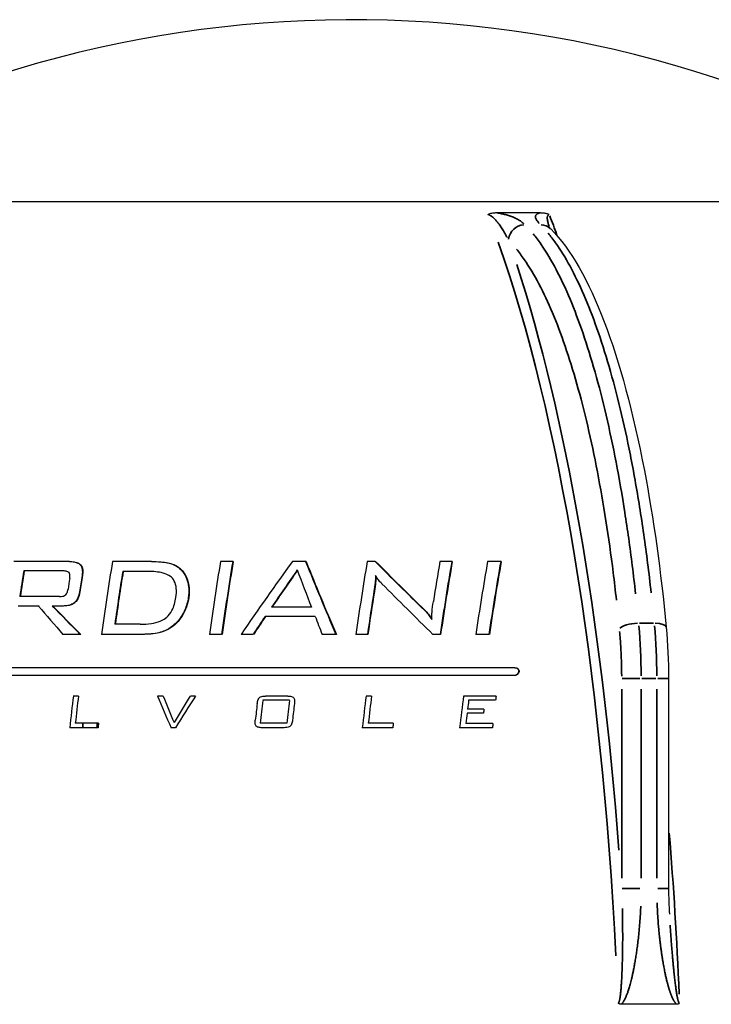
# Model space of a CAD drawing. Header units: millimetres. Extents: x 10 to 410, y 10 to 584.
# Tile 19 of 32: x 107 to 150, y 404 to 466. Entities that reach past the tile are written whole.
import ezdxf

# ---------------------------------------------------------------- set-up
doc = ezdxf.new("R2010")
doc.units = ezdxf.units.MM
doc.header["$LTSCALE"] = 2
doc.layers.get('0').update_dxf_attribs({"lineweight": 25})
doc.layers.add('Visibile sottile (ISO)', color=7, linetype='Continuous', lineweight=35)

msp = doc.modelspace()

# ---------------------------------------------------------------- linework, layer by layer
for p, q in [((139.959, 451.665), (139.959, 451.664)), ((144.879, 430.952), (144.879, 430.951)), ((147.09, 424.361), (147.09, 411.243))]:
    msp.add_line(p, q)
msp.add_arc((127.32, 393.013), 72.5, 56.01613, 122.54283)
for centre, major_axis, ratio, start_param, end_param in [((127.32, 454.13), (39, 0), 0.00001, 0.160038, 3.14229), ((127.32, 454.13), (-39, 0), 0.00001, 3.300585, 6.282823), ((127.32, 453.457), (40.035, 0), 0.00001, 1.272363, 1.345556), ((139.014, 451.739), (0.708, 0.706), 0.934871, 6.282711, 6.28273), ((127.32, 431.669), (61.453, 0), 0.00001, 1.862428, 1.922168), ((128.232, 393.013), (0, 72.594), 0.258821, 1.009254, 1.081715), ((127.32, 431.669), (61.453, 0), 0.00001, 1.776389, 1.817152), ((134.858, 393.013), (0, 72.179), 0.258821, 1.005637, 1.078656), ((127.32, 431.669), (61.453, 0), 0.00001, 1.692755, 1.705281), ((135.594, 393.013), (0, -72.093), 0.258821, 4.146468, 4.219605), ((135.594, 393.013), (0, -71.992), 0.258821, 4.145579, 4.218854), ((127.32, 431.669), (61.335, 0), 0.00001, 1.692475, 1.692982), ((120.727, 396.742), (35.537, 62.828), 0.227132, 1.114551, 1.198426), ((121.709, 396.069), (-34.579, -63.498), 0.229064, 4.256272, 4.299197), ((121.709, 396.069), (-34.531, -63.41), 0.229064, 4.255903, 4.298369), ((127.32, 431.669), (61.453, 0), 0.00001, 1.618282, 1.631788), ((152.062, 406.487), (-31.843, 58.473), 0.229064, 1.014894, 1.057995), ((127.32, 431.669), (61.335, 0), 0.00001, 1.617865, 1.618376), ((152.815, 407.669), (32.903, -57.242), 0.226281, 4.154249, 4.239366), ((152.815, 407.669), (32.849, -57.147), 0.226281, 4.153486, 4.238769), ((143.552, 393.013), (0, 70.628), 0.258821, 0.991647, 1.066844), ((127.32, 431.669), (61.453, 0), 0.00001, 1.547548, 1.555604), ((127.32, 431.669), (61.335, 0), 0.00001, 1.547503, 1.555056), ((153.279, 423.099), (45.7, -39.432), 0.172424, 4.300382, 4.37725), ((153.279, 423.099), (45.609, -39.353), 0.172424, 4.299946, 4.376973), ((147.735, 393.013), (0, 69.455), 0.258821, 0.980564, 1.023203), ((127.32, 431.669), (61.453, 0), 0.00001, 1.469416, 1.481496), ((148.407, 393.013), (0, -69.24), 0.258821, 4.120071, 4.197346), ((148.407, 393.013), (0, -69.135), 0.258821, 4.11905, 4.196487), ((127.32, 431.669), (61.335, 0), 0.00001, 1.468696, 1.469232), ((150.429, 393.013), (0, 68.545), 0.258821, 0.971638, 1.050004), ((127.32, 431.669), (61.453, 0), 0.00001, 1.419188, 1.432705), ((151.165, 393.013), (0, -68.274), 0.258821, 4.110517, 4.189318), ((151.165, 393.013), (0, -68.167), 0.258821, 4.109445, 4.188418), ((127.32, 431.669), (61.335, 0), 0.00001, 1.418336, 1.418887), ((122.734, 393.013), (0, -72.445), 0.258821, 4.159115, 4.184903), ((122.734, 393.013), (0, -72.344), 0.258821, 4.15826, 4.184096), ((127.32, 431.081), (-61.819, 0), 0.00001, 5.008783, 5.05102), ((127.32, 431.081), (-61.702, 0), 0.00001, 5.008762, 5.051067), ((125.725, 393.013), (0, 72.581), 0.258821, 1.026291, 1.036953), ((126.471, 393.013), (0, -72.595), 0.258821, 4.165103, 4.181525), ((126.471, 393.013), (0, -72.495), 0.258821, 4.164262, 4.180715), ((128.969, 393.013), (0, -72.58), 0.258821, 4.160774, 4.213304), ((128.969, 393.013), (0, -72.48), 0.258821, 4.159925, 4.212551), ((127.32, 431.05), (-61.838, 0), 0.00001, 4.920151, 4.946589), ((127.32, 431.05), (-61.721, 0), 0.00001, 4.920059, 4.946549), ((153.019, 422.412), (-45.788, 40.026), 0.173672, 1.180596, 1.259075), ((127.32, 429.479), (62.777, 0), 0.00001, 1.866652, 1.908241), ((144.224, 393.013), (0, -70.459), 0.258821, 4.163039, 4.207112), ((144.224, 393.013), (0, -70.356), 0.258821, 4.162142, 4.206302), ((127.32, 428.891), (-63.115, 0), 0.00001, 5.028246, 5.049478), ((127.32, 428.891), (-63, 0), 0.00001, 5.028372, 5.02887), ((143.057, 410.048), (-50.438, 46.596), 0.178892, 0.971247, 1.011595), ((127.32, 428.891), (-63.115, 0), 0.00001, 5.003437, 5.014037), ((143.405, 412.576), (52.448, -43.127), 0.167772, 4.13138, 4.174382), ((143.405, 412.576), (52.365, -43.059), 0.167772, 4.130751, 4.173829), ((127.32, 428.891), (-63, 0), 0.00001, 5.003352, 5.013967), ((127.32, 428.82), (63.156, 0), 0.00001, 1.611207, 1.650807), ((121.921, 395.898), (-34.08, -63.795), 0.230006, 4.307342, 4.327422), ((121.921, 395.898), (-34.032, -63.706), 0.230006, 4.306532, 4.32665), ((127.32, 428.241), (-63.481, 0), 0.00001, 4.748947, 4.798434), ((127.32, 428.241), (-63.366, 0), 0.00001, 4.749015, 4.798121), ((152.028, 406.315), (-31.584, 58.668), 0.22963, 1.067816, 1.088169), ((127.32, 427.752), (63.75, 0), 0.00001, 1.780186, 1.805831), ((127.32, 427.119), (-64.09, 0), 0.00001, 4.980902, 4.998477), ((127.32, 427.119), (-63.977, 0), 0.00001, 4.980798, 4.998397), ((127.32, 427.119), (-64.09, 0), 0.00001, 4.920393, 4.959495), ((127.32, 427.119), (-63.977, 0), 0.00001, 4.920281, 4.959449), ((127.32, 427.119), (-64.09, 0), 0.00001, 4.840133, 4.852134), ((127.32, 427.119), (-64.09, 0), 0.00001, 4.809279, 4.82112), ((127.32, 427.119), (-64.09, 0), 0.00001, 4.728379, 4.741783), ((127.32, 427.119), (-63.977, 0), 0.00001, 4.727934, 4.741363), ((127.32, 427.119), (-64.09, 0), 0.00001, 4.697612, 4.708875), ((127.32, 427.119), (-63.977, 0), 0.00001, 4.69711, 4.708394), ((127.32, 427.119), (-64.09, 0), 0.00001, 4.626614, 4.633678), ((127.32, 427.119), (-63.977, 0), 0.00001, 4.625962, 4.633042), ((127.32, 427.119), (-64.09, 0), 0.00001, 4.578756, 4.591621), ((127.32, 425.039), (65.155, 0), 0.00001, 1.414246, 2.088235), ((127.32, 424.541), (-65.397, 0), 0.00001, 4.5575, 5.23023), ((127.32, 424.541), (-65.286, 0), 0.00001, 4.556759, 5.230743), ((126.936, 393.013), (0, 72.499), 0.258821, 1.140294, 1.170121), ((127.32, 423.269), (65.885, 0), 0.00001, 1.833705, 1.838741), ((127.256, 393.013), (0, -72.5), 0.258821, 4.281893, 4.307595), ((143.34, 402.075), (-34.459, 60.923), 0.227132, 1.090736, 1.124843), ((127.32, 423.269), (65.885, 0), 0.00001, 1.751126, 1.756532), ((143.457, 401.871), (33.677, -61.356), 0.22867, 4.23418, 4.262451), ((120.975, 396.341), (33.495, 63.876), 0.230892, 1.259468, 1.287502), ((120.935, 396.468), (-34.321, -63.425), 0.229378, 4.403157, 4.436995), ((127.32, 423.269), (65.885, 0), 0.00001, 1.720053, 1.725057), ((127.32, 423.269), (65.885, 0), 0.00001, 1.631974, 1.653114), ((144.592, 393.013), (0, 70.26), 0.258821, 1.125611, 1.156584), ((127.32, 423.269), (65.885, 0), 0.00001, 1.552504, 1.557739), ((144.913, 393.013), (0, -70.175), 0.258821, 4.266624, 4.293356), ((150.185, 393.013), (0, 68.527), 0.258821, 1.113506, 1.145435), ((127.32, 423.269), (65.885, 0), 0.00001, 1.433946, 1.465103), ((152.024, 393.013), (0, -67.839), 0.258821, 4.250104, 4.254469), ((138.233, 393.013), (0, 71.614), 0.258821, 1.141816, 1.157755), ((138.551, 393.013), (0, -71.561), 0.258821, 4.28001, 4.30197), ((127.32, 423), (-66.008, 0), 0.00001, 4.771861, 4.797114), ((140.132, 393.013), (0, 71.276), 0.258821, 1.13657, 1.158635), ((140.447, 393.013), (0, -71.215), 0.258821, 4.280841, 4.296888), ((150.505, 393.013), (0, -68.411), 0.258821, 4.258587, 4.267516), ((127.32, 423.004), (-66.006, 0), 0.00001, 4.576287, 4.601994), ((150.505, 393.013), (0, -68.411), 0.258821, 4.271745, 4.281905), ((127.32, 422.192), (-66.369, 0), 0.00001, 4.588531, 4.604124), ((127.32, 422.454), (66.253, 0), 0.00001, 1.446251, 1.461873), ((151.434, 393.013), (0, -68.066), 0.258821, 4.265097, 4.269353), ((127.32, 421.291), (-66.758, 0), 0.00001, 4.95278, 4.980168), ((127.32, 421.566), (66.641, 0), 0.00001, 1.811248, 1.833715), ((128.702, 393.013), (0, -72.486), 0.258821, 4.307512, 4.311637), ((127.32, 421.291), (-66.758, 0), 0.00001, 4.878744, 4.882913), ((127.32, 421.566), (66.641, 0), 0.00001, 1.632212, 1.657214), ((127.32, 421.291), (-66.758, 0), 0.00001, 4.776217, 4.797067), ((127.32, 421.291), (-66.758, 0), 0.00001, 4.674478, 4.703017), ((127.32, 421.566), (66.641, 0), 0.00001, 1.532341, 1.555765), ((146.358, 393.013), (0, -69.769), 0.258821, 4.290765, 4.295082), ((127.32, 421.291), (-66.758, 0), 0.00001, 4.580785, 4.611723), ((127.32, 421.562), (66.643, 0), 0.00001, 1.43847, 1.464142), ((152.039, 393.013), (0, -67.833), 0.258821, 4.277988, 4.282391), ((127.32, 404.013), (-71.661, 0), 0.00001, 4.425419, 4.475644)]:
    msp.add_ellipse(centre, major_axis=major_axis, ratio=ratio, start_param=start_param, end_param=end_param)
for points, knots in [([(135.797, 453.337), (135.798, 453.337), (135.798, 453.338), (135.814, 453.355), (135.838, 453.372), (135.9, 453.403), (135.935, 453.415), (136.05, 453.445), (136.147, 453.457), (136.26, 453.457)], [-0.00041618, -0.00041618, -0.00041618, -0.00041618, 0, 0, 0.01095247, 0.01095247, 0.02099644, 0.02099644, 0.0424631, 0.0424631, 0.0424631, 0.0424631]), ([(139.089, 453.457), (139.129, 453.457), (139.167, 453.455), (139.204, 453.453), (139.212, 453.452), (139.221, 453.451), (139.229, 453.451), (139.257, 453.448), (139.284, 453.445), (139.31, 453.441), (139.344, 453.436), (139.377, 453.429), (139.408, 453.422), (139.439, 453.415), (139.468, 453.407), (139.495, 453.398), (139.51, 453.393), (139.525, 453.388), (139.539, 453.382), (139.55, 453.378), (139.561, 453.374), (139.571, 453.369), (139.588, 453.362), (139.604, 453.354), (139.619, 453.345), (139.624, 453.342), (139.629, 453.339), (139.634, 453.337)], [0, 0, 0, 0, 0.166667, 0.166667, 0.166667, 0.20528, 0.20528, 0.20528, 0.333333, 0.333333, 0.333333, 0.5, 0.5, 0.5, 0.666667, 0.666667, 0.666667, 0.761098, 0.761098, 0.761098, 0.833333, 0.833333, 0.833333, 0.957494, 0.957494, 0.957494, 1, 1, 1, 1]), ([(139.634, 452.544), (139.634, 452.544), (139.643, 452.531), (139.675, 452.494), (139.696, 452.471), (139.722, 452.445)], [0.0627688, 0.0627688, 0.0627688, 0.0627688, 0.11437052, 0.11437052, 0.1607963, 0.1607963, 0.1607963, 0.1607963]), ([(139.722, 452.445), (140.985, 451.176), (142.089, 449.204), (144.036, 444.112), (144.891, 440.935), (146.147, 434.367), (146.611, 431.041), (146.942, 427.566)], [0, 0, 0, 0, 1.342971, 1.342971, 2.673148, 2.673148, 3.783067, 3.783067, 3.783067, 3.783067]), ([(109.64, 431.669), (109.74, 431.669), (109.841, 431.663), (110.015, 431.631), (110.093, 431.609), (110.246, 431.533), (110.296, 431.485), (110.38, 431.381), (110.411, 431.304), (110.457, 431.088), (110.449, 430.933), (110.426, 430.79)], [-0.1317743, -0.1317743, -0.1317743, -0.1317743, -0.1139508, -0.1139508, -0.0989447, -0.0989447, -0.0805789, -0.0805789, -0.0505333, -0.0505333, 0, 0, 0, 0]), ([(109.671, 431.669), (109.817, 431.669), (109.97, 431.655), (110.182, 431.585), (110.255, 431.547), (110.35, 431.46), (110.394, 431.408), (110.457, 431.253), (110.471, 431.172), (110.481, 430.993), (110.472, 430.89), (110.456, 430.79)], [0, 0, 0, 0, 0.0457866, 0.0457866, 0.0742311, 0.0742311, 0.0917836, 0.0917836, 0.1075661, 0.1075661, 0.1266925, 0.1266925, 0.1266925, 0.1266925]), ([(114.771, 431.669), (115.417, 431.669), (115.754, 431.602), (116.129, 431.492), (116.292, 431.418), (116.431, 431.315)], [-0.1243833, -0.1243833, -0.1243833, -0.1243833, -0.0585848, -0.0585848, 0, 0, 0, 0]), ([(114.801, 431.669), (115.161, 431.669), (115.519, 431.648), (115.905, 431.567), (116.036, 431.534), (116.277, 431.433), (116.374, 431.38), (116.462, 431.315)], [0, 0, 0, 0, 0.1103159, 0.1103159, 0.1448491, 0.1448491, 0.171221, 0.171221, 0.171221, 0.171221]), ([(116.431, 431.315), (116.568, 431.213), (116.682, 431.093), (116.884, 430.8), (116.955, 430.634), (117.109, 430.145), (117.123, 429.787), (117.068, 429.421)], [-0.2292561, -0.2292561, -0.2292561, -0.2292561, -0.1821168, -0.1821168, -0.1269347, -0.1269347, 0, 0, 0, 0]), ([(116.462, 431.315), (116.639, 431.183), (116.777, 431.022), (116.986, 430.652), (117.065, 430.429), (117.142, 429.931), (117.137, 429.677), (117.098, 429.421)], [0, 0, 0, 0, 0.0747152, 0.0747152, 0.1501704, 0.1501704, 0.2255622, 0.2255622, 0.2255622, 0.2255622]), ([(109.656, 430.61), (109.666, 430.673), (109.672, 430.739), (109.666, 430.845), (109.658, 430.891), (109.624, 430.966), (109.604, 430.988), (109.557, 431.027), (109.52, 431.044), (109.414, 431.075), (109.336, 431.081), (109.262, 431.081)], [-0.06662475, -0.06662475, -0.06662475, -0.06662475, -0.05395108, -0.05395108, -0.04474766, -0.04474766, -0.03660438, -0.03660438, -0.02305015, -0.02305015, 0, 0, 0, 0]), ([(116.295, 429.421), (116.325, 429.615), (116.338, 429.815), (116.304, 430.159), (116.267, 430.312), (116.12, 430.59), (116.026, 430.678), (115.82, 430.834), (115.658, 430.901), (115.203, 431.026), (114.872, 431.05), (114.565, 431.05)], [-0.2484209, -0.2484209, -0.2484209, -0.2484209, -0.2111543, -0.2111543, -0.1809116, -0.1809116, -0.1495065, -0.1495065, -0.0939243, -0.0939243, 0, 0, 0, 0]), ([(128.78, 430.794), (128.77, 430.61), (128.755, 430.45), (128.727, 430.175), (128.699, 429.981), (128.671, 429.802)], [-0.09648001, -0.09648001, -0.09648001, -0.09648001, -0.06271597, -0.06271597, 0, 0, 0, 0]), ([(128.808, 430.735), (128.8, 430.608), (128.79, 430.481), (128.761, 430.201), (128.738, 430.024), (128.702, 429.802)], [0.00694409, 0.00694409, 0.00694409, 0.00694409, 0.05130289, 0.05130289, 0.10545093, 0.10545093, 0.10545093, 0.10545093]), ([(129.105, 430.35), (129.033, 430.421), (128.965, 430.498), (128.857, 430.646), (128.812, 430.719), (128.78, 430.794)], [-0.06094162, -0.06094162, -0.06094162, -0.06094162, -0.02814763, -0.02814763, 0, 0, 0, 0]), ([(109.014, 429.479), (109.078, 429.479), (109.148, 429.484), (109.255, 429.506), (109.296, 429.519), (109.372, 429.558), (109.397, 429.579), (109.446, 429.63), (109.469, 429.669), (109.52, 429.778), (109.541, 429.863), (109.553, 429.946)], [-0.0771104, -0.0771104, -0.0771104, -0.0771104, -0.06272462, -0.06272462, -0.05365227, -0.05365227, -0.04458824, -0.04458824, -0.02908991, -0.02908991, 0, 0, 0, 0]), ([(129.174, 430.283), (129.164, 430.291), (129.153, 430.302), (129.131, 430.323), (129.118, 430.337), (129.105, 430.35)], [-0.01001796, -0.01001796, -0.01001796, -0.01001796, -0.0058531, -0.0058531, 0, 0, 0, 0]), ([(110.267, 429.767), (110.252, 429.666), (110.228, 429.561), (110.161, 429.38), (110.121, 429.299), (110.008, 429.146), (109.948, 429.096), (109.828, 429.012), (109.743, 428.974), (109.511, 428.905), (109.355, 428.892), (109.21, 428.892)], [-0.124519, -0.124519, -0.124519, -0.124519, -0.1054002, -0.1054002, -0.0897214, -0.0897214, -0.0729799, -0.0729799, -0.0453243, -0.0453243, 0, 0, 0, 0]), ([(110.297, 429.767), (110.276, 429.627), (110.238, 429.476), (110.128, 429.263), (110.074, 429.187), (109.961, 429.082), (109.897, 429.034), (109.723, 428.955), (109.636, 428.932), (109.448, 428.898), (109.342, 428.892), (109.24, 428.892)], [0, 0, 0, 0, 0.0486167, 0.0486167, 0.0776196, 0.0776196, 0.0957145, 0.0957145, 0.111328, 0.111328, 0.1300754, 0.1300754, 0.1300754, 0.1300754]), ([(114.07, 427.752), (114.297, 427.752), (114.534, 427.765), (114.948, 427.829), (115.137, 427.875), (115.506, 428.025), (115.633, 428.115), (115.859, 428.312), (115.965, 428.456), (116.182, 428.864), (116.255, 429.152), (116.295, 429.421)], [-0.2563068, -0.2563068, -0.2563068, -0.2563068, -0.2170895, -0.2170895, -0.1852697, -0.1852697, -0.1497984, -0.1497984, -0.0934093, -0.0934093, 0, 0, 0, 0]), ([(117.068, 429.421), (117.029, 429.16), (116.959, 428.899), (116.738, 428.389), (116.597, 428.168), (116.282, 427.787), (116.085, 427.614), (115.853, 427.474)], [-0.2274478, -0.2274478, -0.2274478, -0.2274478, -0.1554474, -0.1554474, -0.0820133, -0.0820133, 0, 0, 0, 0]), ([(117.098, 429.421), (117.039, 429.028), (116.912, 428.641), (116.588, 428.119), (116.468, 427.963), (116.195, 427.69), (116.047, 427.573), (115.883, 427.474)], [0, 0, 0, 0, 0.136527, 0.136527, 0.1980538, 0.1980538, 0.2559612, 0.2559612, 0.2559612, 0.2559612]), ([(132.285, 428.052), (132.285, 428.28), (132.299, 428.462), (132.318, 428.716), (132.355, 428.973), (132.387, 429.174)], [-0.08869111, -0.08869111, -0.08869111, -0.08869111, -0.07087525, -0.07087525, 0, 0, 0, 0]), ([(131.827, 428.627), (131.916, 428.542), (131.995, 428.449), (132.136, 428.274), (132.213, 428.163), (132.285, 428.052)], [-0.07231592, -0.07231592, -0.07231592, -0.07231592, -0.04295695, -0.04295695, 0, 0, 0, 0]), ([(131.859, 428.627), (131.939, 428.55), (132.015, 428.463), (132.135, 428.314), (132.203, 428.225), (132.285, 428.1)], [0, 0, 0, 0, 0.03514706, 0.03514706, 0.06162508, 0.06162508, 0.06162508, 0.06162508]), ([(115.853, 427.474), (115.749, 427.41), (115.638, 427.357), (115.395, 427.267), (115.261, 427.231), (114.798, 427.137), (114.42, 427.119), (114.087, 427.119)], [-0.1788349, -0.1788349, -0.1788349, -0.1788349, -0.1422983, -0.1422983, -0.1019732, -0.1019732, 0, 0, 0, 0]), ([(115.883, 427.474), (115.709, 427.367), (115.517, 427.293), (115.11, 427.186), (114.748, 427.119), (114.117, 427.119)], [0, 0, 0, 0, 0.0614922, 0.0614922, 0.1264544, 0.1264544, 0.1264544, 0.1264544]), ([(137.478, 425.039), (137.51, 425.039), (137.545, 425.033), (137.608, 425.008), (137.637, 424.989), (137.68, 424.943), (137.697, 424.914), (137.715, 424.852), (137.717, 424.819), (137.708, 424.757), (137.696, 424.723), (137.659, 424.662), (137.635, 424.634), (137.582, 424.592), (137.551, 424.573), (137.482, 424.548), (137.445, 424.541), (137.409, 424.541)], [0, 0, 0, 0, 0.00973814, 0.00973814, 0.01947629, 0.01947629, 0.02944033, 0.02944033, 0.03940437, 0.03940437, 0.05062073, 0.05062073, 0.0618371, 0.0618371, 0.07263454, 0.07263454, 0.08343198, 0.08343198, 0.08343198, 0.08343198]), ([(137.509, 425.039), (137.541, 425.039), (137.576, 425.033), (137.639, 425.009), (137.667, 424.99), (137.711, 424.944), (137.728, 424.914), (137.747, 424.852), (137.748, 424.82), (137.74, 424.757), (137.728, 424.724), (137.692, 424.663), (137.667, 424.635), (137.615, 424.593), (137.584, 424.574), (137.514, 424.548), (137.477, 424.541), (137.441, 424.541)], [0, 0, 0, 0, 0.00965066, 0.00965066, 0.01930132, 0.01930132, 0.02935662, 0.02935662, 0.03941191, 0.03941191, 0.05052995, 0.05052995, 0.06164798, 0.06164798, 0.07255623, 0.07255623, 0.08346448, 0.08346448, 0.08346448, 0.08346448]), ([(121.377, 422.801), (121.387, 422.889), (121.406, 422.978), (121.455, 423.09), (121.478, 423.129), (121.524, 423.176), (121.55, 423.198), (121.634, 423.237), (121.681, 423.249), (121.784, 423.266), (121.845, 423.269), (121.903, 423.269)], [0, 0, 0, 0, 0.02911171, 0.02911171, 0.04428203, 0.04428203, 0.05222944, 0.05222944, 0.05993543, 0.05993543, 0.06968627, 0.06968627, 0.06968627, 0.06968627]), ([(123.292, 423.269), (123.37, 423.269), (123.449, 423.263), (123.552, 423.235), (123.588, 423.221), (123.641, 423.183), (123.657, 423.165), (123.686, 423.118), (123.696, 423.087), (123.718, 422.981), (123.715, 422.89), (123.705, 422.801)], [0, 0, 0, 0, 0.02365407, 0.02365407, 0.03654178, 0.03654178, 0.04686899, 0.04686899, 0.06056678, 0.06056678, 0.09468909, 0.09468909, 0.09468909, 0.09468909]), ([(121.673, 421.291), (121.6, 421.291), (121.518, 421.296), (121.412, 421.325), (121.375, 421.339), (121.323, 421.376), (121.306, 421.395), (121.276, 421.446), (121.265, 421.478), (121.244, 421.584), (121.246, 421.673), (121.256, 421.759)], [0, 0, 0, 0, 0.02203418, 0.02203418, 0.03357516, 0.03357516, 0.04217912, 0.04217912, 0.05273085, 0.05273085, 0.07735806, 0.07735806, 0.07735806, 0.07735806]), ([(123.583, 421.759), (123.573, 421.671), (123.555, 421.582), (123.508, 421.47), (123.485, 421.432), (123.44, 421.385), (123.415, 421.363), (123.33, 421.323), (123.28, 421.31), (123.176, 421.294), (123.117, 421.291), (123.061, 421.291)], [0, 0, 0, 0, 0.02899984, 0.02899984, 0.04423679, 0.04423679, 0.0519715, 0.0519715, 0.06020301, 0.06020301, 0.06963537, 0.06963537, 0.06963537, 0.06963537]), ([(144.123, 404.013), (144.114, 404.013), (144.104, 404.014), (144.095, 404.014), (144.089, 404.015), (144.082, 404.016), (144.076, 404.017), (144.067, 404.018), (144.058, 404.02), (144.049, 404.022), (144.043, 404.023), (144.038, 404.025), (144.032, 404.027), (144.025, 404.029), (144.018, 404.031), (144.012, 404.034), (144.005, 404.037), (143.999, 404.039), (143.993, 404.043), (143.99, 404.045), (143.986, 404.047), (143.983, 404.049), (143.975, 404.053), (143.968, 404.058), (143.962, 404.064), (143.956, 404.068), (143.951, 404.073), (143.947, 404.078), (143.944, 404.082), (143.941, 404.086), (143.938, 404.09)], [0, 0, 0, 0, 0.114393, 0.114393, 0.114393, 0.2, 0.2, 0.2, 0.317338, 0.317338, 0.317338, 0.4, 0.4, 0.4, 0.50148, 0.50148, 0.50148, 0.6, 0.6, 0.6, 0.664528, 0.664528, 0.664528, 0.8, 0.8, 0.8, 0.917163, 0.917163, 0.917163, 1, 1, 1, 1]), ([(147.775, 404.09), (147.773, 404.086), (147.77, 404.083), (147.768, 404.079), (147.763, 404.074), (147.759, 404.069), (147.753, 404.064), (147.746, 404.057), (147.738, 404.051), (147.728, 404.045), (147.727, 404.044), (147.725, 404.043), (147.724, 404.043), (147.713, 404.036), (147.701, 404.031), (147.687, 404.027), (147.68, 404.024), (147.673, 404.022), (147.666, 404.021), (147.659, 404.019), (147.652, 404.018), (147.645, 404.017), (147.63, 404.015), (147.615, 404.013), (147.598, 404.013)], [0, 0, 0, 0, 0.077515, 0.077515, 0.077515, 0.2, 0.2, 0.2, 0.372996, 0.372996, 0.372996, 0.4, 0.4, 0.4, 0.6, 0.6, 0.6, 0.706194, 0.706194, 0.706194, 0.8, 0.8, 0.8, 1, 1, 1, 1])]:
    msp.add_open_spline(points, degree=3, knots=knots)
for points in [[(109.874, 431.659), (109.873, 431.658), (109.873, 431.656), (109.873, 431.655)], [(109.449, 428.906), (109.449, 428.904), (109.449, 428.903), (109.448, 428.902)], [(109.338, 428.138), (109.337, 428.129), (109.336, 428.12), (109.334, 428.112)], [(146.942, 427.566), (147.04, 426.545), (147.09, 425.445), (147.09, 424.361)], [(147.09, 411.243), (147.09, 410.709), (147.108, 410.174), (147.14, 409.64)]]:
    msp.add_open_spline(points, degree=3)
at = {"layer": 'Visibile sottile (ISO)'}
for p, q in [((144.158, 411.899), (144.158, 423.705)), ((145.376, 411.899), (145.376, 423.705)), ((146.356, 423.705), (146.356, 411.899)), ((110.481, 421.305), (110.481, 421.552))]:
    msp.add_line(p, q, dxfattribs=at)
for centre, major_axis, ratio, start_param, end_param in [((129.238, 393.013), (0, -72.473), 0.258817, 2.523182, 2.552512), ((138.048, 451.739), (0.709, 0.706), 0.934871, 0.835104, 2.246208), ((139.014, 451.739), (0.709, 0.706), 0.934871, 0.037554, 0.713358), ((125.401, 393.013), (0, 72.473), 0.258817, 4.907319, 5.654239), ((128.77, 393.009), (-0.002, 72.979), 0.258801, 5.642994, 5.642996), ((125.871, 393.013), (0, -72.973), 0.258817, 1.857426, 2.471929), ((128.768, 393.013), (0, 72.974), 0.258818, 5.269668, 5.269673), ((125.401, 393.013), (0, -72.473), 0.258817, 4.20161, 4.201985), ((109.658, 427.471), (-0.995, 0.095), 0.333821, 4.738384, 4.767382), ((144.981, 427.471), (-0.995, -0.095), 0.333822, 4.519147, 5.92684), ((142.614, 424.24), (0.034, 10.356), 0.266745, 4.74195, 5.048832), ((127.32, 427.816), (-71.045, 0), 0.00001, 4.444132, 4.456972), ((143.762, 424.361), (0, -10), 0.259391, 1.588439, 1.906026), ((145.947, 427.471), (0.995, 0.095), 0.333822, 0.064298, 1.221666), ((145.124, 424.361), (-1, 0), 0.00001, 4.535429, 5.9424), ((127.32, 424.361), (-71.661, 0), 0.00001, 4.444324, 4.457057), ((146.09, 424.361), (1, 0), 0.00001, 0.065096, 1.236826), ((128.768, 393.013), (0, -72.973), 0.258817, 4.310573, 4.314257), ((129.238, 393.013), (0, -72.473), 0.258817, 1.732155, 1.874795), ((145.124, 411.243), (-1, 0), 0.00001, 4.535827, 5.943152), ((146.09, 411.243), (1, 0), 0.00001, 0.065096, 1.236826)]:
    msp.add_ellipse(centre, major_axis=major_axis, ratio=ratio, start_param=start_param, end_param=end_param, dxfattribs=at)
for points, knots in [([(136.996, 451.915), (136.994, 451.918), (136.993, 451.921), (136.991, 451.924), (136.962, 451.983), (136.932, 452.039), (136.903, 452.092), (136.874, 452.146), (136.845, 452.197), (136.817, 452.246), (136.789, 452.294), (136.761, 452.341), (136.733, 452.385), (136.706, 452.429), (136.679, 452.472), (136.653, 452.512), (136.626, 452.552), (136.6, 452.591), (136.574, 452.627), (136.549, 452.664), (136.524, 452.699), (136.499, 452.732), (136.474, 452.765), (136.45, 452.797), (136.426, 452.827), (136.402, 452.857), (136.379, 452.885), (136.356, 452.913), (136.333, 452.94), (136.31, 452.965), (136.288, 452.99), (136.266, 453.014), (136.245, 453.037), (136.223, 453.059), (136.202, 453.08), (136.181, 453.101), (136.161, 453.12), (136.14, 453.139), (136.12, 453.157), (136.1, 453.174), (136.08, 453.191), (136.061, 453.207), (136.042, 453.221), (136.023, 453.236), (136.004, 453.249), (135.986, 453.261), (135.967, 453.273), (135.949, 453.283), (135.932, 453.293), (135.915, 453.302), (135.899, 453.31), (135.883, 453.316), (135.867, 453.322), (135.852, 453.327), (135.838, 453.33), (135.837, 453.331), (135.836, 453.331), (135.836, 453.331)], [0.05, 0.05, 0.05, 0.05, 0.0526316, 0.0526316, 0.0526316, 0.1052632, 0.1052632, 0.1052632, 0.1578947, 0.1578947, 0.1578947, 0.2105263, 0.2105263, 0.2105263, 0.2631579, 0.2631579, 0.2631579, 0.3157895, 0.3157895, 0.3157895, 0.3684211, 0.3684211, 0.3684211, 0.4210526, 0.4210526, 0.4210526, 0.4736842, 0.4736842, 0.4736842, 0.5263158, 0.5263158, 0.5263158, 0.5789474, 0.5789474, 0.5789474, 0.6315789, 0.6315789, 0.6315789, 0.6842105, 0.6842105, 0.6842105, 0.7368421, 0.7368421, 0.7368421, 0.7894737, 0.7894737, 0.7894737, 0.8421053, 0.8421053, 0.8421053, 0.8947368, 0.8947368, 0.8947368, 0.9473684, 0.9473684, 0.9473684, 0.95, 0.95, 0.95, 0.95]), ([(138.028, 452.784), (138.018, 452.792), (138.009, 452.8), (137.999, 452.808), (137.962, 452.84), (137.923, 452.87), (137.883, 452.898), (137.844, 452.927), (137.804, 452.953), (137.763, 452.979), (137.723, 453.004), (137.682, 453.027), (137.641, 453.05), (137.6, 453.072), (137.558, 453.093), (137.517, 453.113), (137.475, 453.133), (137.433, 453.152), (137.391, 453.169), (137.35, 453.187), (137.308, 453.204), (137.266, 453.219), (137.224, 453.235), (137.181, 453.25), (137.139, 453.264), (137.097, 453.278), (137.055, 453.291), (137.013, 453.304), (136.971, 453.316), (136.929, 453.328), (136.887, 453.338), (136.845, 453.349), (136.803, 453.36), (136.762, 453.369), (136.72, 453.379), (136.678, 453.388), (136.637, 453.396), (136.595, 453.405), (136.553, 453.412), (136.512, 453.42), (136.47, 453.427), (136.428, 453.434), (136.386, 453.44), (136.375, 453.441), (136.365, 453.443), (136.354, 453.444)], [0.0499998, 0.0499998, 0.0499998, 0.0499998, 0.0666667, 0.0666667, 0.0666667, 0.1333333, 0.1333333, 0.1333333, 0.2, 0.2, 0.2, 0.2666667, 0.2666667, 0.2666667, 0.3333333, 0.3333333, 0.3333333, 0.4, 0.4, 0.4, 0.4666667, 0.4666667, 0.4666667, 0.5333333, 0.5333333, 0.5333333, 0.6, 0.6, 0.6, 0.6666667, 0.6666667, 0.6666667, 0.7333333, 0.7333333, 0.7333333, 0.8, 0.8, 0.8, 0.8666667, 0.8666667, 0.8666667, 0.9333333, 0.9333333, 0.9333333, 0.9499966, 0.9499966, 0.9499966, 0.9499966]), ([(139.036, 453.445), (139.026, 453.442), (139.017, 453.44), (139.009, 453.437), (138.984, 453.43), (138.961, 453.422), (138.94, 453.413), (138.918, 453.404), (138.899, 453.395), (138.882, 453.385), (138.864, 453.374), (138.848, 453.363), (138.835, 453.351), (138.821, 453.339), (138.809, 453.326), (138.8, 453.312), (138.79, 453.298), (138.782, 453.284), (138.777, 453.268), (138.771, 453.252), (138.768, 453.235), (138.767, 453.217), (138.766, 453.198), (138.768, 453.179), (138.772, 453.158), (138.776, 453.137), (138.783, 453.115), (138.792, 453.091), (138.802, 453.067), (138.815, 453.041), (138.831, 453.014), (138.847, 452.986), (138.866, 452.957), (138.89, 452.925), (138.913, 452.893), (138.941, 452.859), (138.972, 452.823), (138.983, 452.81), (138.995, 452.797), (139.007, 452.784)], [0.0500013, 0.0500013, 0.0500013, 0.0500013, 0.0769231, 0.0769231, 0.0769231, 0.1538462, 0.1538462, 0.1538462, 0.2307692, 0.2307692, 0.2307692, 0.3076923, 0.3076923, 0.3076923, 0.3846154, 0.3846154, 0.3846154, 0.4615385, 0.4615385, 0.4615385, 0.5384615, 0.5384615, 0.5384615, 0.6153846, 0.6153846, 0.6153846, 0.6923077, 0.6923077, 0.6923077, 0.7692308, 0.7692308, 0.7692308, 0.8461538, 0.8461538, 0.8461538, 0.9230769, 0.9230769, 0.9230769, 0.9500001, 0.9500001, 0.9500001, 0.9500001]), ([(139.613, 453.334), (139.608, 453.333), (139.604, 453.332), (139.6, 453.33), (139.589, 453.327), (139.579, 453.321), (139.57, 453.314), (139.56, 453.307), (139.552, 453.298), (139.545, 453.287), (139.537, 453.277), (139.531, 453.264), (139.526, 453.25), (139.521, 453.236), (139.517, 453.22), (139.514, 453.202), (139.511, 453.185), (139.51, 453.166), (139.509, 453.146), (139.509, 453.125), (139.509, 453.103), (139.511, 453.08), (139.513, 453.056), (139.515, 453.031), (139.519, 453.004), (139.523, 452.976), (139.528, 452.948), (139.535, 452.917), (139.541, 452.886), (139.549, 452.854), (139.558, 452.82), (139.566, 452.786), (139.577, 452.75), (139.588, 452.712), (139.598, 452.678), (139.609, 452.642), (139.622, 452.604)], [0.0368219, 0.0368219, 0.0368219, 0.0368219, 0.0588235, 0.0588235, 0.0588235, 0.1176471, 0.1176471, 0.1176471, 0.1764706, 0.1764706, 0.1764706, 0.2352941, 0.2352941, 0.2352941, 0.2941176, 0.2941176, 0.2941176, 0.3529412, 0.3529412, 0.3529412, 0.4117647, 0.4117647, 0.4117647, 0.4705882, 0.4705882, 0.4705882, 0.5294118, 0.5294118, 0.5294118, 0.5882353, 0.5882353, 0.5882353, 0.6470588, 0.6470588, 0.6470588, 0.6996167, 0.6996167, 0.6996167, 0.6996167]), ([(145.029, 429.653), (144.963, 430.254), (144.893, 430.842), (144.821, 431.417), (144.677, 432.567), (144.523, 433.662), (144.355, 434.736), (144.186, 435.809), (144.003, 436.86), (143.808, 437.875), (143.612, 438.89), (143.405, 439.868), (143.186, 440.806), (142.967, 441.743), (142.736, 442.638), (142.495, 443.492), (142.254, 444.346), (142.001, 445.158), (141.741, 445.918), (141.481, 446.678), (141.213, 447.386), (140.934, 448.049), (140.656, 448.712), (140.367, 449.33), (140.064, 449.905), (139.761, 450.479), (139.444, 451.009), (139.118, 451.479), (138.954, 451.714), (138.789, 451.934), (138.621, 452.139)], [0.05, 0.05, 0.05, 0.05, 0.1, 0.1, 0.1, 0.2, 0.2, 0.2, 0.3, 0.3, 0.3, 0.4, 0.4, 0.4, 0.5, 0.5, 0.5, 0.6, 0.6, 0.6, 0.7, 0.7, 0.7, 0.8, 0.8, 0.8, 0.9, 0.9, 0.9, 0.95, 0.95, 0.95, 0.95]), ([(139.561, 452.178), (139.719, 451.988), (139.875, 451.784), (140.028, 451.567), (140.336, 451.134), (140.634, 450.651), (140.928, 450.111), (141.222, 449.57), (141.512, 448.971), (141.793, 448.323), (142.073, 447.675), (142.345, 446.978), (142.608, 446.232), (142.871, 445.486), (143.125, 444.691), (143.369, 443.851), (143.613, 443.011), (143.847, 442.126), (144.068, 441.205), (144.29, 440.284), (144.499, 439.329), (144.7, 438.313), (144.902, 437.297), (145.095, 436.22), (145.276, 435.092), (145.458, 433.963), (145.627, 432.784), (145.781, 431.568), (145.858, 430.96), (145.931, 430.344), (146, 429.718)], [0.05, 0.05, 0.05, 0.05, 0.1, 0.1, 0.1, 0.2, 0.2, 0.2, 0.3, 0.3, 0.3, 0.4, 0.4, 0.4, 0.5, 0.5, 0.5, 0.6, 0.6, 0.6, 0.7, 0.7, 0.7, 0.8, 0.8, 0.8, 0.9, 0.9, 0.9, 0.95, 0.95, 0.95, 0.95]), ([(143.831, 429.263), (143.766, 429.848), (143.699, 430.421), (143.629, 430.982), (143.489, 432.102), (143.338, 433.171), (143.174, 434.217), (143.009, 435.264), (142.831, 436.289), (142.64, 437.278), (142.45, 438.268), (142.247, 439.222), (142.033, 440.135), (141.82, 441.049), (141.595, 441.922), (141.36, 442.755), (141.125, 443.587), (140.878, 444.379), (140.624, 445.12), (140.37, 445.861), (140.109, 446.551), (139.837, 447.197), (139.566, 447.844), (139.284, 448.447), (138.988, 449.007), (138.693, 449.567), (138.383, 450.083), (138.065, 450.542), (137.906, 450.771), (137.745, 450.985), (137.581, 451.185)], [0.05, 0.05, 0.05, 0.05, 0.1, 0.1, 0.1, 0.2, 0.2, 0.2, 0.3, 0.3, 0.3, 0.4, 0.4, 0.4, 0.5, 0.5, 0.5, 0.6, 0.6, 0.6, 0.7, 0.7, 0.7, 0.8, 0.8, 0.8, 0.9, 0.9, 0.9, 0.95, 0.95, 0.95, 0.95]), ([(144.158, 424.514), (144.157, 424.805), (144.152, 425.095), (144.144, 425.377), (144.134, 425.709), (144.12, 426.031), (144.099, 426.377), (144.082, 426.671), (144.059, 426.982), (144.031, 427.301)], [0.05, 0.05, 0.05, 0.05, 0.3333333, 0.3333333, 0.3333333, 0.6666667, 0.6666667, 0.6666667, 0.95, 0.95, 0.95, 0.95]), ([(146.371, 410.357), (146.374, 410.276), (146.377, 410.197), (146.38, 410.119), (146.381, 410.109), (146.381, 410.099), (146.382, 410.089), (146.389, 409.927), (146.397, 409.77), (146.406, 409.62), (146.407, 409.606), (146.408, 409.592), (146.409, 409.578), (146.418, 409.433), (146.427, 409.293), (146.437, 409.158), (146.439, 409.141), (146.44, 409.124), (146.441, 409.107), (146.451, 408.978), (146.462, 408.853), (146.473, 408.732), (146.475, 408.712), (146.477, 408.693), (146.478, 408.673), (146.489, 408.557), (146.5, 408.446), (146.511, 408.337), (146.514, 408.315), (146.516, 408.294), (146.518, 408.272), (146.529, 408.169), (146.541, 408.069), (146.552, 407.971), (146.555, 407.948), (146.558, 407.924), (146.56, 407.901), (146.572, 407.808), (146.583, 407.718), (146.594, 407.631), (146.597, 407.606), (146.601, 407.581), (146.604, 407.556), (146.615, 407.473), (146.626, 407.392), (146.637, 407.313), (146.641, 407.286), (146.645, 407.259), (146.649, 407.233), (146.66, 407.158), (146.671, 407.084), (146.682, 407.012), (146.687, 406.984), (146.691, 406.956), (146.695, 406.928), (146.706, 406.859), (146.717, 406.792), (146.728, 406.726), (146.733, 406.696), (146.738, 406.667), (146.743, 406.638), (146.754, 406.575), (146.765, 406.513), (146.776, 406.453), (146.782, 406.422), (146.787, 406.392), (146.793, 406.362), (146.803, 406.305), (146.814, 406.249), (146.825, 406.195), (146.831, 406.164), (146.837, 406.133), (146.843, 406.103), (146.853, 406.052), (146.863, 406.003), (146.873, 405.955), (146.88, 405.924), (146.887, 405.893), (146.893, 405.863), (146.903, 405.819), (146.912, 405.775), (146.922, 405.733), (146.929, 405.703), (146.936, 405.673), (146.942, 405.644), (146.951, 405.606), (146.96, 405.568), (146.969, 405.532), (146.976, 405.503), (146.983, 405.474), (146.99, 405.446), (146.999, 405.413), (147.007, 405.382), (147.015, 405.351), (147.022, 405.323), (147.029, 405.295), (147.037, 405.268), (147.044, 405.241), (147.052, 405.214), (147.059, 405.187), (147.066, 405.16), (147.074, 405.134), (147.081, 405.109), (147.088, 405.085), (147.095, 405.062), (147.102, 405.04), (147.109, 405.014), (147.117, 404.989), (147.125, 404.965), (147.131, 404.945), (147.137, 404.925), (147.143, 404.906), (147.151, 404.881), (147.159, 404.857), (147.167, 404.834), (147.173, 404.816), (147.178, 404.8), (147.184, 404.783), (147.192, 404.759), (147.2, 404.736), (147.209, 404.714), (147.214, 404.699), (147.219, 404.685), (147.224, 404.671), (147.233, 404.648), (147.241, 404.626), (147.25, 404.605), (147.254, 404.593), (147.259, 404.58), (147.264, 404.568), (147.273, 404.547), (147.281, 404.526), (147.29, 404.505), (147.295, 404.495), (147.299, 404.485), (147.303, 404.475), (147.313, 404.454), (147.322, 404.434), (147.331, 404.414), (147.335, 404.405), (147.339, 404.397), (147.343, 404.388), (147.352, 404.369), (147.362, 404.349), (147.371, 404.331), (147.375, 404.323), (147.379, 404.316), (147.383, 404.309), (147.393, 404.29), (147.403, 404.272), (147.413, 404.254), (147.416, 404.248), (147.42, 404.242), (147.423, 404.236), (147.434, 404.218), (147.445, 404.201), (147.456, 404.184), (147.459, 404.179), (147.462, 404.175), (147.465, 404.17), (147.476, 404.153), (147.488, 404.137), (147.499, 404.121), (147.502, 404.118), (147.505, 404.114), (147.508, 404.11), (147.514, 404.102), (147.521, 404.094), (147.528, 404.086)], [0.05, 0.05, 0.05, 0.05, 0.0645161, 0.0645161, 0.0645161, 0.0663786, 0.0663786, 0.0663786, 0.0967742, 0.0967742, 0.0967742, 0.0995679, 0.0995679, 0.0995679, 0.1290323, 0.1290323, 0.1290323, 0.1327577, 0.1327577, 0.1327577, 0.1612903, 0.1612903, 0.1612903, 0.1659464, 0.1659464, 0.1659464, 0.1935484, 0.1935484, 0.1935484, 0.1991359, 0.1991359, 0.1991359, 0.2258065, 0.2258065, 0.2258065, 0.2323259, 0.2323259, 0.2323259, 0.2580645, 0.2580645, 0.2580645, 0.2655162, 0.2655162, 0.2655162, 0.2903226, 0.2903226, 0.2903226, 0.2987025, 0.2987025, 0.2987025, 0.3225806, 0.3225806, 0.3225806, 0.3318822, 0.3318822, 0.3318822, 0.3548387, 0.3548387, 0.3548387, 0.3650652, 0.3650652, 0.3650652, 0.3870968, 0.3870968, 0.3870968, 0.3982587, 0.3982587, 0.3982587, 0.4193548, 0.4193548, 0.4193548, 0.4314512, 0.4314512, 0.4314512, 0.4516129, 0.4516129, 0.4516129, 0.464642, 0.464642, 0.464642, 0.483871, 0.483871, 0.483871, 0.497835, 0.497835, 0.497835, 0.516129, 0.516129, 0.516129, 0.5310235, 0.5310235, 0.5310235, 0.5483871, 0.5483871, 0.5483871, 0.5642077, 0.5642077, 0.5642077, 0.5806452, 0.5806452, 0.5806452, 0.5973914, 0.5973914, 0.5973914, 0.6129032, 0.6129032, 0.6129032, 0.6305766, 0.6305766, 0.6305766, 0.6451613, 0.6451613, 0.6451613, 0.6637657, 0.6637657, 0.6637657, 0.6774194, 0.6774194, 0.6774194, 0.6969569, 0.6969569, 0.6969569, 0.7096774, 0.7096774, 0.7096774, 0.7301459, 0.7301459, 0.7301459, 0.7419355, 0.7419355, 0.7419355, 0.7633329, 0.7633329, 0.7633329, 0.7741935, 0.7741935, 0.7741935, 0.7965192, 0.7965192, 0.7965192, 0.8064516, 0.8064516, 0.8064516, 0.8297076, 0.8297076, 0.8297076, 0.8387097, 0.8387097, 0.8387097, 0.8628995, 0.8628995, 0.8628995, 0.8709677, 0.8709677, 0.8709677, 0.8960912, 0.8960912, 0.8960912, 0.9032258, 0.9032258, 0.9032258, 0.9292819, 0.9292819, 0.9292819, 0.9354839, 0.9354839, 0.9354839, 0.9499998, 0.9499998, 0.9499998, 0.9499998]), ([(143.954, 404.095), (143.954, 404.095), (143.954, 404.095), (143.954, 404.095), (143.957, 404.098), (143.96, 404.1), (143.963, 404.104), (143.966, 404.107), (143.969, 404.111), (143.972, 404.116), (143.975, 404.12), (143.979, 404.126), (143.982, 404.132), (143.985, 404.139), (143.988, 404.146), (143.991, 404.154), (143.994, 404.162), (143.998, 404.171), (144.001, 404.18), (144.004, 404.19), (144.007, 404.2), (144.01, 404.212), (144.014, 404.223), (144.017, 404.235), (144.02, 404.248), (144.023, 404.26), (144.026, 404.274), (144.029, 404.288), (144.032, 404.302), (144.035, 404.316), (144.038, 404.331), (144.041, 404.347), (144.044, 404.363), (144.047, 404.379), (144.05, 404.396), (144.052, 404.413), (144.055, 404.431), (144.058, 404.45), (144.061, 404.469), (144.064, 404.489), (144.067, 404.509), (144.069, 404.53), (144.072, 404.552), (144.075, 404.574), (144.078, 404.597), (144.081, 404.621), (144.084, 404.646), (144.087, 404.671), (144.09, 404.698), (144.093, 404.725), (144.096, 404.753), (144.099, 404.783), (144.102, 404.813), (144.104, 404.844), (144.107, 404.877), (144.11, 404.91), (144.113, 404.944), (144.116, 404.98), (144.12, 405.017), (144.123, 405.055), (144.126, 405.095), (144.129, 405.136), (144.132, 405.178), (144.135, 405.223), (144.138, 405.268), (144.141, 405.315), (144.144, 405.365), (144.147, 405.415), (144.15, 405.467), (144.154, 405.523), (144.157, 405.578), (144.16, 405.637), (144.163, 405.698), (144.166, 405.76), (144.169, 405.824), (144.172, 405.893), (144.175, 405.961), (144.178, 406.033), (144.181, 406.109), (144.184, 406.186), (144.187, 406.267), (144.19, 406.353), (144.193, 406.439), (144.196, 406.531), (144.198, 406.628), (144.201, 406.724), (144.203, 406.826), (144.206, 406.932), (144.208, 407.038), (144.21, 407.149), (144.212, 407.263), (144.214, 407.378), (144.215, 407.497), (144.217, 407.62), (144.218, 407.744), (144.219, 407.873), (144.22, 408.008), (144.22, 408.143), (144.22, 408.284), (144.22, 408.432), (144.22, 408.58), (144.219, 408.735), (144.218, 408.898), (144.217, 409.061), (144.215, 409.232), (144.212, 409.41), (144.209, 409.589), (144.205, 409.776), (144.201, 409.971), (144.201, 409.98), (144.2, 409.99), (144.2, 410)], [0.05, 0.05, 0.05, 0.05, 0.0512821, 0.0512821, 0.0512821, 0.0769231, 0.0769231, 0.0769231, 0.1025641, 0.1025641, 0.1025641, 0.1282051, 0.1282051, 0.1282051, 0.1538462, 0.1538462, 0.1538462, 0.1794872, 0.1794872, 0.1794872, 0.2051282, 0.2051282, 0.2051282, 0.2307692, 0.2307692, 0.2307692, 0.2564103, 0.2564103, 0.2564103, 0.2820513, 0.2820513, 0.2820513, 0.3076923, 0.3076923, 0.3076923, 0.3333333, 0.3333333, 0.3333333, 0.3589744, 0.3589744, 0.3589744, 0.3846154, 0.3846154, 0.3846154, 0.4102564, 0.4102564, 0.4102564, 0.4358974, 0.4358974, 0.4358974, 0.4615385, 0.4615385, 0.4615385, 0.4871795, 0.4871795, 0.4871795, 0.5128205, 0.5128205, 0.5128205, 0.5384615, 0.5384615, 0.5384615, 0.5641026, 0.5641026, 0.5641026, 0.5897436, 0.5897436, 0.5897436, 0.6153846, 0.6153846, 0.6153846, 0.6410256, 0.6410256, 0.6410256, 0.6666667, 0.6666667, 0.6666667, 0.6923077, 0.6923077, 0.6923077, 0.7179487, 0.7179487, 0.7179487, 0.7435897, 0.7435897, 0.7435897, 0.7692308, 0.7692308, 0.7692308, 0.7948718, 0.7948718, 0.7948718, 0.8205128, 0.8205128, 0.8205128, 0.8461538, 0.8461538, 0.8461538, 0.8717949, 0.8717949, 0.8717949, 0.8974359, 0.8974359, 0.8974359, 0.9230769, 0.9230769, 0.9230769, 0.9487179, 0.9487179, 0.9487179, 0.95, 0.95, 0.95, 0.95]), ([(144.175, 404.063), (144.178, 404.067), (144.192, 404.082), (144.216, 404.112), (144.247, 404.153), (144.277, 404.198), (144.307, 404.247), (144.337, 404.3), (144.368, 404.359), (144.399, 404.423), (144.431, 404.494), (144.464, 404.573), (144.498, 404.659), (144.533, 404.755), (144.569, 404.861), (144.607, 404.977), (144.646, 405.107), (144.687, 405.252), (144.73, 405.412), (144.774, 405.59), (144.82, 405.787), (144.867, 406.007), (144.917, 406.254), (144.969, 406.534), (145.022, 406.843), (145.075, 407.179), (145.126, 407.539), (145.176, 407.932), (145.224, 408.362), (145.269, 408.835), (145.311, 409.358), (145.338, 409.806), (145.35, 410.079), (145.353, 410.151)], [0.0500002, 0.0500002, 0.0500002, 0.0500002, 0.0606061, 0.0909091, 0.1212121, 0.1515152, 0.1818182, 0.2121212, 0.2424242, 0.2727273, 0.3030303, 0.3333333, 0.3636364, 0.3939394, 0.4242424, 0.4545455, 0.4848485, 0.5151515, 0.5454545, 0.5757576, 0.6060606, 0.6363636, 0.6666667, 0.6969697, 0.7272727, 0.7575758, 0.7878788, 0.8181818, 0.8484848, 0.8787879, 0.9090909, 0.9393939, 0.95, 0.95, 0.95, 0.95]), ([(147.184, 408.961), (147.187, 408.907), (147.2, 408.717), (147.222, 408.409), (147.249, 408.051), (147.274, 407.717), (147.3, 407.404), (147.325, 407.108), (147.349, 406.825), (147.374, 406.555), (147.399, 406.3), (147.422, 406.062), (147.445, 405.844), (147.467, 405.646), (147.487, 405.467), (147.507, 405.307), (147.525, 405.162), (147.543, 405.03), (147.559, 404.909), (147.576, 404.799), (147.592, 404.698), (147.607, 404.605), (147.623, 404.52), (147.638, 404.442), (147.654, 404.371), (147.669, 404.306), (147.685, 404.247), (147.701, 404.197), (147.718, 404.154), (147.732, 404.126), (147.741, 404.113), (147.744, 404.11)], [0.1354236, 0.1354236, 0.1354236, 0.1354236, 0.1470588, 0.1764706, 0.2058824, 0.2352941, 0.2647059, 0.2941176, 0.3235294, 0.3529412, 0.3823529, 0.4117647, 0.4411765, 0.4705882, 0.5, 0.5294118, 0.5588235, 0.5882353, 0.6176471, 0.6470588, 0.6764706, 0.7058824, 0.7352941, 0.7647059, 0.7941176, 0.8235294, 0.8529412, 0.8823529, 0.9117647, 0.9411765, 0.954496, 0.954496, 0.954496, 0.954496])]:
    msp.add_open_spline(points, degree=3, knots=knots, dxfattribs=at)
for points in [[(109.531, 428.913), (109.531, 428.915), (109.532, 428.917), (109.532, 428.918)], [(109.44, 428.006), (109.441, 428.014), (109.442, 428.022), (109.442, 428.03)]]:
    msp.add_open_spline(points, degree=3, dxfattribs=at)

doc.saveas('drawing.dxf')
